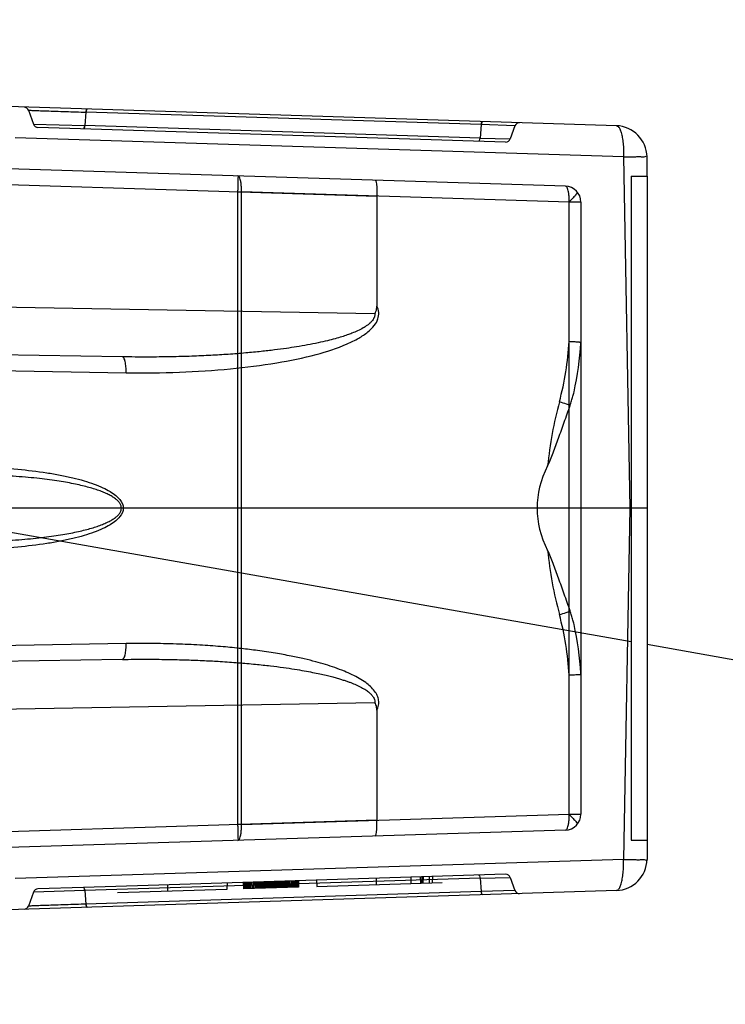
# Model space of a CAD drawing. Header units: millimetres. Extents: x 0 to 770, y -15 to 420.
# Tile 34 of 105: x 152.63 to 155.6, y 256.32 to 260.47. Entities that reach past the tile are written whole.
import ezdxf

# ---------------------------------------------------------------- set-up
doc = ezdxf.new("R2010")
doc.units = ezdxf.units.MM
doc.header["$LTSCALE"] = 32.67
doc.linetypes.add('PHANTOM', pattern=[0.8, 0.45, -0.05, 0.1, -0.05, 0.1, -0.05])
doc.layers.get('0').update_dxf_attribs({"linetype": 'CONTINUOUS'})
doc.layers.add('CRV2', color=7, linetype='CONTINUOUS')
doc.layers.add('DRIV_DIM', color=7, linetype='CONTINUOUS')
doc.styles.get("Standard").update_dxf_attribs({"font": 'txt', "width": 0.8})
doc.dimstyles.new('DIMSTYLE_10', dxfattribs={"dimtxt": 3.8, "dimasz": 1.8, "dimexe": 2, "dimexo": 1.5, "dimgap": 0.95, "dimtad": 1, "dimdec": 0, "dimlfac": 15, "dimdsep": 46, "dimtxsty": 'STANDARD', "dimblk": 'OPEN', "dimblk1": 'OPEN', "dimblk2": 'OPEN', "dimcen": 0.09, "dimadec": 0, "dimazin": 0, "dimtp": 0.001, "dimtm": 0.001, "dimtfac": 1, "dimtdec": 0, "dimtofl": 0, "dimtmove": 0, "dimatfit": 3, "dimldrblk": 'OPEN', "dimfxl": 1, "dimtolj": 1, "dimarcsym": 0})
doc.dimstyles.new('DIMSTYLE_12', dxfattribs={"dimtxt": 3.8, "dimasz": 1.8, "dimexe": 2, "dimexo": 1.5, "dimgap": 1.9, "dimtad": 1, "dimdec": 3, "dimlfac": 15, "dimdsep": 46, "dimtxsty": 'STANDARD', "dimblk": 'OPEN', "dimblk1": 'OPEN', "dimblk2": 'OPEN', "dimcen": 0.09, "dimadec": 0, "dimazin": 0, "dimtp": 0.5, "dimtm": 0.5, "dimtfac": 1, "dimtdec": 3, "dimtofl": 0, "dimtmove": 0, "dimatfit": 3, "dimldrblk": 'OPEN', "dimfxl": 1, "dimtolj": 1, "dimarcsym": 0})

# ---------------------------------------------------------------- blocks, each defined once
blk = doc.blocks.new('_OPEN')
at = {"color": 0, "linetype": 'BYBLOCK'}
for p, q in [((0, 0), (-1, 0.342)), ((-1, -0.342), (0, 0)), ((-1, 0), (0, 0))]:
    blk.add_line(p, q, dxfattribs=at)
blk = doc.blocks.new('*D35')
at = {"layer": 'DRIV_DIM', "color": 2, "linetype": 'CONTINUOUS'}
for p, q in [((214.4433, 260.8477), (214.4433, 276.2115)), ((150.3836, 266.4725), (216.4433, 266.4725)), ((214.4433, 266.4725), (214.4433, 260.8477)), ((214.4433, 255.223), (214.4433, 260.8477)), ((150.3836, 255.223), (216.4433, 255.223))]:
    blk.add_line(p, q, dxfattribs=at)
at = {"layer": 'DRIV_DIM', "color": 2, "linetype": 'CONTINUOUS', "xscale": 1.8, "yscale": 1.8, "zscale": 1.8}
for p, rotation in [((214.4433, 266.4725), 90), ((214.4433, 255.223), 270)]:
    blk.add_blockref('_OPEN', p, dxfattribs=dict(at, rotation=rotation))
blk = doc.blocks.new('*D36')
at = {"layer": 'DRIV_DIM', "color": 2, "linetype": 'CONTINUOUS'}
for p, q in [((227.6001, 260.8477), (227.6001, 251.8977)), ((227.6001, 242.9477), (227.6001, 251.8977)), ((128.2502, 242.9477), (229.6001, 242.9477))]:
    blk.add_line(p, q, dxfattribs=at)
at = {"layer": 'DRIV_DIM', "color": 2, "linetype": 'CONTINUOUS', "xscale": 1.8, "yscale": 1.8, "zscale": 1.8}
for p, rotation in [((227.6001, 260.8477), 90), ((227.6001, 242.9477), 270)]:
    blk.add_blockref('_OPEN', p, dxfattribs=dict(at, rotation=rotation))
blk = doc.blocks.new('*D44')
at = {"layer": 'DRIV_DIM', "color": 2, "linetype": 'CONTINUOUS'}
for p, q in [((23.7049, 260.8477), (10.4151, 260.8477)), ((260.9048, 239.2145), (264.0771, 238.6552))]:
    blk.add_line(p, q, dxfattribs=at)
for points in [[(13.0436, 259.0522), (12.4151, 260.8477), (11.8124, 259.0434)], [(262.3878, 237.1209), (262.1075, 239.0025), (261.1767, 237.3433)]]:
    blk.add_lwpolyline(points, dxfattribs=at)
for start, end in [(180, 265), (265, 350)]:
    blk.add_arc((138.2169, 260.8477), 125.8018, start, end, dxfattribs=at)

msp = doc.modelspace()

# ---------------------------------------------------------------- linework, layer by layer
at = {"color": 9, "linetype": 'CONTINUOUS'}
for p, q in [((155.143256, 260.026545), (152.394629, 260.112924)), ((152.665774, 260.091824), (152.687209, 260.032934)), ((152.907875, 260.083479), (152.90276, 260.026897)), ((154.573719, 260.031127), (152.907875, 260.083479)), ((152.687209, 260.032934), (152.90276, 260.026897)), ((154.676383, 259.957843), (152.705374, 260.019784)), ((154.568604, 259.974546), (152.90276, 260.026897)), ((154.573719, 260.031127), (154.568604, 259.974546)), ((154.715904, 260.026215), (154.573719, 260.031127)), ((154.715904, 260.026215), (154.695805, 259.970993)), ((155.173572, 259.895605), (152.6095, 259.976184)), ((154.568604, 259.974546), (154.695805, 259.970993)), ((154.929009, 259.771612), (150.698358, 259.904565)), ((155.173572, 259.895605), (155.199427, 258.414381)), ((150.698183, 259.837908), (154.133859, 259.729937)), ((153.547063, 259.748378), (153.563154, 259.748378)), ((153.547063, 259.748378), (153.547063, 257.080384)), ((154.944169, 259.704978), (153.563154, 259.748378)), ((153.563154, 257.080384), (153.563154, 259.748378)), ((154.993582, 259.704978), (154.944169, 259.704978)), ((154.944169, 257.123784), (154.944169, 259.704978)), ((154.993582, 259.704978), (154.993582, 257.123784)), ((154.125674, 259.233612), (150.856566, 259.290674)), ((153.061274, 259.052221), (150.856566, 259.090704)), ((152.247599, 259.000048), (153.077365, 258.985565)), ((155.199427, 258.414381), (155.173572, 256.933157)), ((153.077365, 257.843197), (152.247599, 257.828713)), ((153.061274, 257.77654), (150.856566, 257.738057)), ((150.856566, 257.538088), (154.125674, 257.59515)), ((153.563154, 257.080384), (154.944169, 257.123784)), ((154.944169, 257.123784), (154.993582, 257.123784)), ((154.133859, 257.098824), (150.698183, 256.990854)), ((153.563154, 257.080384), (153.547063, 257.080384)), ((154.929009, 257.05715), (150.698358, 256.924197)), ((155.173572, 256.933157), (152.6095, 256.852578)), ((154.676383, 256.870919), (153.16957, 256.823565)), ((154.355987, 256.834188), (154.355057, 256.860821)), ((154.368204, 256.834572), (154.369136, 256.861263)), ((154.568604, 256.854216), (152.90276, 256.801864)), ((154.316582, 256.859612), (154.317486, 256.832978)), ((154.323246, 256.859821), (154.323245, 256.833159)), ((154.328977, 256.833339), (154.329909, 256.86003)), ((154.568604, 256.854216), (154.695805, 256.857769)), ((154.568604, 256.854216), (154.573719, 256.797634)), ((154.695805, 256.857769), (154.715904, 256.802546)), ((155.143256, 256.802216), (152.394629, 256.715837)), ((152.687209, 256.795828), (152.665774, 256.736937)), ((152.90276, 256.801864), (152.687209, 256.795828)), ((152.897375, 256.815011), (152.705374, 256.808977)), ((152.90276, 256.801864), (152.907875, 256.745283)), ((154.573719, 256.797634), (152.907875, 256.745283)), ((154.715904, 256.802546), (154.573719, 256.797634))]:
    msp.add_line(p, q, dxfattribs=at)
at = {"color": 6, "linetype": 'CONTINUOUS'}
for p, q in [((155.272381, 259.814381), (155.272381, 259.895605)), ((154.133859, 259.729937), (154.133859, 259.266193)), ((155.199427, 258.414381), (151.034602, 258.414381)), ((155.272381, 258.414381), (155.199427, 258.414381)), ((154.133859, 257.562568), (154.133859, 257.098824)), ((155.272381, 257.014381), (155.272381, 256.933157)), ((153.251564, 256.826142), (153.252045, 256.799495)), ((153.251564, 256.826142), (153.252044, 256.799495)), ((153.502799, 256.834037), (153.501213, 256.807325)), ((153.502799, 256.834037), (153.501214, 256.807325)), ((153.570419, 256.836162), (153.571349, 256.809529)), ((153.570713, 256.836172), (153.571642, 256.809539)), ((153.571636, 256.836201), (153.572561, 256.809567)), ((153.573162, 256.836249), (153.57408, 256.809615)), ((153.573323, 256.836254), (153.574236, 256.80962)), ((153.575307, 256.836316), (153.576214, 256.809682)), ((153.575838, 256.836333), (153.576734, 256.809699)), ((153.578087, 256.836403), (153.578982, 256.809769)), ((153.579064, 256.836434), (153.579939, 256.809799)), ((153.579512, 256.836448), (153.580442, 256.809815)), ((153.581335, 256.836506), (153.582214, 256.809871)), ((153.582232, 256.836534), (153.583082, 256.809898)), ((153.585234, 256.836628), (153.585866, 256.809986)), ((153.585991, 256.836652), (153.586806, 256.810015)), ((153.590419, 256.836791), (153.591192, 256.810153)), ((153.59543, 256.836948), (153.596151, 256.810309)), ((153.601143, 256.837128), (153.601804, 256.810486)), ((153.60736, 256.837323), (153.607961, 256.81068)), ((153.61408, 256.837535), (153.614611, 256.810889)), ((153.61509, 256.837566), (153.61602, 256.810933)), ((153.621272, 256.837761), (153.621731, 256.811113)), ((153.62504, 256.837879), (153.624107, 256.811187)), ((153.625164, 256.837883), (153.624233, 256.811191)), ((153.625671, 256.837899), (153.624752, 256.811208)), ((153.625834, 256.837904), (153.62491, 256.811213)), ((153.626636, 256.837929), (153.6259, 256.811244)), ((153.628451, 256.837986), (153.627565, 256.811296)), ((153.628823, 256.837998), (153.629206, 256.811348)), ((153.63277, 256.838122), (153.631959, 256.811434)), ((153.63671, 256.838246), (153.637017, 256.811593)), ((153.637781, 256.838279), (153.637089, 256.811595)), ((153.638617, 256.838306), (153.638136, 256.811628)), ((153.64416, 256.83848), (153.643606, 256.8118)), ((153.644814, 256.8385), (153.645059, 256.811846)), ((153.647738, 256.838592), (153.647251, 256.811915)), ((153.65141, 256.838708), (153.651008, 256.812033)), ((153.653061, 256.83876), (153.65324, 256.812103)), ((153.656746, 256.838875), (153.656241, 256.812197)), ((153.659858, 256.838973), (153.660788, 256.81234)), ((153.661424, 256.839022), (153.661181, 256.812352)), ((153.661439, 256.839023), (153.661517, 256.812363)), ((153.66158, 256.812365), (153.662512, 256.839057)), ((153.665383, 256.839147), (153.666313, 256.812514)), ((153.665963, 256.839165), (153.666336, 256.812514)), ((153.667092, 256.839201), (153.667486, 256.812551)), ((153.669728, 256.839283), (153.669728, 256.812621)), ((153.670783, 256.839317), (153.67158, 256.812679)), ((153.671864, 256.839351), (153.671754, 256.812685)), ((153.672058, 256.839357), (153.672078, 256.812695)), ((153.677663, 256.839533), (153.673044, 256.812725)), ((153.677438, 256.839526), (153.678128, 256.812885)), ((153.679762, 256.839599), (153.680136, 256.812948)), ((153.680783, 256.839631), (153.680754, 256.812968)), ((153.682673, 256.83969), (153.682674, 256.813028)), ((153.682904, 256.839697), (153.682904, 256.813035)), ((153.685605, 256.839782), (153.686171, 256.813138)), ((153.687791, 256.839851), (153.687411, 256.813177)), ((153.691822, 256.839978), (153.691761, 256.813313)), ((153.692837, 256.84001), (153.691904, 256.813318)), ((153.692558, 256.840001), (153.69291, 256.81335)), ((153.69329, 256.840024), (153.693231, 256.81336)), ((153.693937, 256.840044), (153.694049, 256.813385)), ((153.694941, 256.840076), (153.695373, 256.813427)), ((153.696278, 256.840118), (153.696307, 256.813456)), ((153.697861, 256.840168), (153.697465, 256.813493)), ((153.698354, 256.813521), (153.69809, 256.840175)), ((153.701652, 256.813624), (153.702586, 256.840316)), ((153.701765, 256.813628), (153.702696, 256.840319)), ((153.702066, 256.813637), (153.702994, 256.840329)), ((153.702489, 256.813651), (153.703317, 256.840339)), ((153.702838, 256.840324), (153.709, 256.813855)), ((153.703242, 256.813674), (153.704141, 256.840365)), ((153.703859, 256.840356), (153.703737, 256.81369)), ((153.704371, 256.840372), (153.704606, 256.813717)), ((153.705124, 256.840396), (153.705416, 256.813743)), ((153.708469, 256.813839), (153.70919, 256.840524)), ((153.708972, 256.813854), (153.708734, 256.840509)), ((153.712222, 256.840619), (153.712034, 256.813951)), ((153.714437, 256.840688), (153.714802, 256.814038)), ((153.714875, 256.840702), (153.714901, 256.814041)), ((153.715862, 256.840733), (153.716012, 256.814076)), ((153.717559, 256.840787), (153.716627, 256.814095)), ((153.717375, 256.814118), (153.717756, 256.840793)), ((153.719626, 256.814189), (153.719451, 256.840846)), ((153.72046, 256.840878), (153.720207, 256.814207)), ((153.721943, 256.840924), (153.722447, 256.814278)), ((153.726873, 256.841079), (153.726889, 256.814417)), ((153.728538, 256.841132), (153.728222, 256.814459)), ((153.728624, 256.814472), (153.728614, 256.841134)), ((153.728656, 256.841135), (153.729295, 256.814493)), ((153.728782, 256.841139), (153.728782, 256.814477)), ((153.734509, 256.814657), (153.729975, 256.841177)), ((153.734241, 256.841311), (153.734996, 256.814672)), ((153.736402, 256.841379), (153.736021, 256.814704)), ((153.737244, 256.841405), (153.738518, 256.814783)), ((153.737481, 256.841413), (153.737385, 256.814747)), ((153.738585, 256.841447), (153.739422, 256.814811)), ((153.7399, 256.814826), (153.739426, 256.841474)), ((153.739819, 256.841486), (153.74073, 256.814852)), ((153.741304, 256.841533), (153.742224, 256.814899)), ((153.742483, 256.84157), (153.743377, 256.814936)), ((153.743028, 256.841587), (153.74395, 256.814954)), ((153.744003, 256.841618), (153.743557, 256.814941)), ((153.744327, 256.841628), (153.745253, 256.814995)), ((153.744774, 256.841642), (153.745699, 256.815009)), ((153.74512, 256.841652), (153.746049, 256.815019)), ((153.745414, 256.841662), (153.746345, 256.815029)), ((153.746244, 256.841688), (153.747174, 256.815055)), ((153.74793, 256.815079), (153.747065, 256.841714)), ((153.747975, 256.841742), (153.747774, 256.815074)), ((153.751162, 256.81518), (153.750232, 256.841813)), ((153.751331, 256.815186), (153.7504, 256.841819)), ((153.751289, 256.841847), (153.750781, 256.815168)), ((153.756133, 256.841999), (153.755816, 256.815327)), ((153.758214, 256.842064), (153.757646, 256.815384)), ((153.763902, 256.842243), (153.763466, 256.815567)), ((153.764731, 256.842269), (153.764106, 256.815587)), ((153.7708, 256.84246), (153.770123, 256.815776)), ((153.771095, 256.842469), (153.77054, 256.815789)), ((153.776386, 256.842635), (153.775662, 256.81595)), ((153.77753, 256.842671), (153.77687, 256.815988)), ((153.781491, 256.842796), (153.780722, 256.816109)), ((153.783078, 256.842846), (153.78233, 256.81616)), ((153.785982, 256.842937), (153.785175, 256.816249)), ((153.787678, 256.84299), (153.786863, 256.816302)), ((153.78914, 256.843036), (153.788906, 256.816366)), ((153.790012, 256.843063), (153.789173, 256.816375)), ((153.791343, 256.843105), (153.79047, 256.816416)), ((153.793406, 256.84317), (153.792538, 256.816481)), ((153.793745, 256.843181), (153.792845, 256.81649)), ((153.796229, 256.843259), (153.79534, 256.816569)), ((153.797905, 256.843312), (153.797026, 256.816622)), ((153.79852, 256.843331), (153.797589, 256.816639)), ((153.798871, 256.843342), (153.79794, 256.81665)), ((153.798897, 256.843343), (153.79806, 256.816654)), ((153.799124, 256.84335), (153.798218, 256.816659)), ((153.800876, 256.843405), (153.799956, 256.816714)), ((153.801325, 256.843419), (153.800407, 256.816728)), ((153.802433, 256.843454), (153.801506, 256.816762)), ((153.80282, 256.843466), (153.801893, 256.816775)), ((153.803633, 256.843492), (153.802702, 256.8168)), ((153.804002, 256.843503), (153.80307, 256.816812)), ((153.879894, 256.845888), (153.881474, 256.819275)), ((153.879894, 256.845888), (153.881475, 256.819275)), ((153.881475, 256.819275), (154.408937, 256.835852)), ((154.131129, 256.853784), (154.130646, 256.827106)), ((154.131129, 256.853784), (154.130647, 256.827106)), ((154.276357, 256.858347), (154.277287, 256.831714)), ((154.316582, 256.859612), (154.317214, 256.832969)), ((153.501214, 256.807325), (153.040812, 256.792857)), ((153.80307, 256.816812), (153.571349, 256.809529))]:
    msp.add_line(p, q, dxfattribs=at)
at = {"color": 7, "linetype": 'CONTINUOUS'}
for p, q in [((155.205715, 259.814381), (155.272381, 259.814381)), ((155.205715, 259.814381), (155.205715, 257.014381)), ((155.272381, 259.814381), (155.272381, 257.014381)), ((155.205715, 257.014381), (155.272381, 257.014381))]:
    msp.add_line(p, q, dxfattribs=at)
at = {"color": 7, "linetype": 'CONTINUOUS', "true_color": 0x2a4972}
msp.add_line((153.16957, 256.823565), (152.897375, 256.815011), dxfattribs=at)
at = {"color": 9, "linetype": 'CONTINUOUS'}
for centre, radius, start, end in [((152.64698, 260.084984), 0.02, 20, 88.2), ((152.706002, 260.039774), 0.02, 200, 268.2), ((154.734698, 260.019375), 0.02, 88.2, 160), ((155.139068, 259.893278), 0.133333, 1, 88.2), ((154.677011, 259.977833), 0.02, 268.2, 340), ((154.926915, 259.704978), 0.066667, 0, 88.2), ((153.676449, 259.191321), 1.26996, 345.016062, 356.68475), ((153.662459, 259.190795), 1.333333, 347.600545, 356.614197), ((154.926915, 259.115987), 0.066667, 356.614197, 358.328812), ((156.580217, 258.413881), 1.736086, 165.008082, 174.098314), ((156.580217, 258.414881), 1.736086, 185.901686, 194.991918), ((153.676449, 257.637441), 1.26996, 3.31525, 14.983938), ((153.662459, 257.637967), 1.333333, 3.385803, 12.399455), ((154.926915, 257.712775), 0.066667, 1.671188, 3.385803), ((154.926915, 257.123784), 0.066667, 271.8, 360), ((155.139068, 256.935484), 0.133333, 271.8, 359), ((154.677011, 256.850929), 0.02, 20, 91.8), ((152.706002, 256.788987), 0.02, 91.8, 160), ((154.734698, 256.809387), 0.02, 200, 271.8), ((152.64698, 256.743778), 0.02, 271.8, 340)]:
    msp.add_arc(centre, radius, start, end, dxfattribs=at)
at = {"color": 6, "linetype": 'CONTINUOUS'}
for centre, start, end in [((154.926915, 259.115987), 358.328812, 360), ((154.926915, 257.712775), 0, 1.671188)]:
    msp.add_arc(centre, 0.066667, start, end, dxfattribs=at)
msp.add_ellipse((159.784854, 258.414381), major_axis=(4.976068, 0), ratio=0.26794919, start_param=3.0076829, end_param=3.2755024, dxfattribs=at)
at = {"color": 9, "linetype": 'CONTINUOUS'}
for points, knots in [([(152.665774, 260.091824), (152.672217, 260.091712), (152.686579, 260.091314), (152.711685, 260.090317), (152.743351, 260.089109), (152.78133, 260.087953), (152.823043, 260.086587), (152.86563, 260.085021), (152.893996, 260.083958), (152.907875, 260.083479)], [0, 0, 0, 0, 0.07979193, 0.17792893, 0.31115661, 0.47223816, 0.64847326, 0.82801993, 1, 1, 1, 1]), ([(152.913171, 260.096628), (152.911596, 260.096676), (152.908914, 260.090824), (152.908277, 260.086731), (152.907875, 260.083479)], [0, 0, 0, 0, 0.32467755, 1, 1, 1, 1]), ([(152.907875, 260.083479), (152.908096, 260.085269), (152.908806, 260.089161), (152.909892, 260.0936), (152.912157, 260.096659), (152.913171, 260.096628)], [0, 0, 0, 0, 0.36903715, 0.79261463, 1, 1, 1, 1]), ([(152.897464, 260.013748), (152.899038, 260.013698), (152.901721, 260.019554), (152.902357, 260.023645), (152.90276, 260.026897)], [0, 0, 0, 0, 0.32468515, 1, 1, 1, 1]), ([(152.90276, 260.026897), (152.902544, 260.025157), (152.901843, 260.021279), (152.900776, 260.016849), (152.898492, 260.013715), (152.897464, 260.013748)], [0, 0, 0, 0, 0.35880161, 0.78956845, 1, 1, 1, 1]), ([(154.579015, 260.044277), (154.57744, 260.044327), (154.574758, 260.038471), (154.574121, 260.03438), (154.573719, 260.031127)], [0, 0, 0, 0, 0.32468414, 1, 1, 1, 1]), ([(154.573719, 260.031127), (154.573936, 260.032884), (154.57464, 260.036766), (154.575713, 260.041199), (154.577992, 260.044309), (154.579015, 260.044277)], [0, 0, 0, 0, 0.36204517, 0.7905372, 1, 1, 1, 1]), ([(155.143256, 260.026545), (155.145989, 260.026459), (155.152355, 260.022735), (155.158649, 260.012045), (155.164363, 259.996382), (155.168851, 259.975864), (155.172066, 259.951448), (155.173754, 259.92424), (155.173813, 259.905307), (155.173572, 259.895605)], [0, 0, 0, 0, 0.05867451, 0.14410951, 0.26358389, 0.41533845, 0.59389546, 0.79171236, 1, 1, 1, 1]), ([(154.563308, 259.961396), (154.564883, 259.961347), (154.567565, 259.967203), (154.568202, 259.971294), (154.568604, 259.974546)], [0, 0, 0, 0, 0.32468393, 1, 1, 1, 1]), ([(155.173572, 259.895605), (155.182588, 259.89573), (155.199763, 259.896046), (155.223069, 259.895847), (155.24405, 259.897055), (155.256756, 259.894093), (155.272309, 259.899774), (155.272381, 259.895605)], [0, 0, 0, 0, 0.27372544, 0.51792157, 0.72102015, 0.8734042, 1, 1, 1, 1]), ([(153.547994, 259.815012), (153.550942, 259.814919), (153.547076, 259.80481), (153.548621, 259.797211), (153.547953, 259.786741), (153.547874, 259.776528), (153.547584, 259.766395), (153.547332, 259.757071), (153.547151, 259.751152), (153.547063, 259.748378)], [0, 0, 0, 0, 0.13275041, 0.26678989, 0.42064132, 0.57976653, 0.73353764, 0.87508343, 1, 1, 1, 1]), ([(153.563154, 259.748378), (153.563322, 259.754095), (153.563275, 259.765198), (153.562156, 259.780798), (153.559898, 259.794625), (153.556818, 259.805815), (153.552099, 259.814883), (153.547994, 259.815012)], [0, 0, 0, 0, 0.24315168, 0.47057745, 0.66836522, 0.82539402, 1, 1, 1, 1]), ([(154.944169, 259.704978), (154.944337, 259.710693), (154.94429, 259.721794), (154.943172, 259.737393), (154.940914, 259.75122), (154.937834, 259.762413), (154.933115, 259.771483), (154.929009, 259.771612)], [0, 0, 0, 0, 0.24306919, 0.47048636, 0.66830401, 0.825369, 1, 1, 1, 1]), ([(154.125674, 259.233612), (154.125858, 259.229087), (154.123753, 259.218971), (154.116426, 259.206334), (154.105926, 259.194927), (154.092782, 259.184206), (154.074802, 259.172798), (154.053062, 259.161778), (154.030585, 259.152297), (154.008211, 259.144045), (153.984622, 259.136291), (153.956693, 259.128137), (153.923643, 259.119607), (153.884595, 259.110758), (153.841297, 259.102216), (153.796536, 259.09452), (153.750528, 259.087553), (153.70078, 259.08094), (153.643775, 259.07441), (153.578632, 259.068141), (153.507798, 259.062624), (153.432079, 259.05804), (153.351483, 259.054482), (153.262885, 259.052045), (153.165142, 259.051049), (153.096911, 259.051599), (153.061274, 259.052221)], [0, 0, 0, 0, 0.01223595, 0.02711615, 0.03900307, 0.05396835, 0.07282454, 0.09643948, 0.1197518, 0.13871296, 0.16087096, 0.18684127, 0.21732337, 0.25309886, 0.29502592, 0.33657117, 0.37582484, 0.42076906, 0.47218513, 0.53087318, 0.59761524, 0.66417482, 0.7358607, 0.81561904, 0.90368008, 1, 1, 1, 1]), ([(153.077364, 258.985491), (153.152317, 258.984185), (153.299088, 258.985516), (153.510952, 258.998897), (153.703489, 259.023236), (153.868125, 259.057033), (153.983774, 259.093957), (154.055635, 259.1288), (154.094867, 259.154436), (154.123063, 259.181498), (154.139618, 259.210026), (154.143482, 259.239584), (154.137966, 259.257748), (154.133871, 259.266199)], [0, 0, 0, 0, 0.19207003, 0.37585097, 0.54364135, 0.68885473, 0.80609581, 0.85340815, 0.89310574, 0.92570658, 0.95275243, 0.97593796, 1, 1, 1, 1]), ([(153.077365, 258.985565), (153.077498, 258.993705), (153.07713, 259.009436), (153.073866, 259.03053), (153.070092, 259.045091), (153.063897, 259.052175), (153.061274, 259.052221)], [0, 0, 0, 0, 0.34381872, 0.66538701, 0.88920068, 1, 1, 1, 1]), ([(154.903228, 258.862975), (154.91276, 258.860237), (154.927882, 258.855392), (154.943184, 258.850437), (154.948436, 258.847488)], [0, 0, 0, 0, 0.62215781, 1, 1, 1, 1]), ([(152.353276, 258.586511), (152.398302, 258.58769), (152.487403, 258.587425), (152.617606, 258.579866), (152.721456, 258.567762), (152.798692, 258.554495), (152.850989, 258.543262), (152.898558, 258.530589), (152.940929, 258.516707), (152.97769, 258.501748), (153.008467, 258.485938), (153.032976, 258.469142), (153.055276, 258.448015), (153.071324, 258.414381), (153.055276, 258.380747), (153.032976, 258.35962), (153.008467, 258.342824), (152.97769, 258.327014), (152.940929, 258.312054), (152.898558, 258.298173), (152.850989, 258.2855), (152.798692, 258.274267), (152.721456, 258.261), (152.617606, 258.248896), (152.487403, 258.241337), (152.398302, 258.241072), (152.353276, 258.242251)], [0, 0, 0, 0, 0.0885534, 0.17506309, 0.25629739, 0.29394699, 0.3291015, 0.36142355, 0.39068585, 0.41670836, 0.43936252, 0.45863474, 0.47477517, 0.5, 0.52522483, 0.54136526, 0.56063748, 0.58329164, 0.60931415, 0.63857645, 0.6708985, 0.70605301, 0.74370261, 0.82493691, 0.9114466, 1, 1, 1, 1]), ([(152.345521, 258.275575), (152.36903, 258.274959), (152.414392, 258.274308), (152.480005, 258.274849), (152.540811, 258.276658), (152.597033, 258.279517), (152.648924, 258.283251), (152.696749, 258.287712), (152.74075, 258.29275), (152.781139, 258.298271), (152.818116, 258.304226), (152.851923, 258.31058), (152.882842, 258.317281), (152.911134, 258.324285), (152.936977, 258.331566), (152.960453, 258.339271), (152.98168, 258.34732), (153.000583, 258.355722), (153.017369, 258.364697), (153.031856, 258.374216), (153.043916, 258.384507), (153.052828, 258.395737), (153.05775, 258.408072), (153.057551, 258.420851), (153.052582, 258.432842), (153.043903, 258.444033), (153.032111, 258.454406), (153.01775, 258.463885), (153.001258, 258.472679), (152.982631, 258.481067), (152.961791, 258.489042), (152.938747, 258.496662), (152.913348, 258.503876), (152.885412, 258.510885), (152.854708, 258.517622), (152.821002, 258.524039), (152.784042, 258.530062), (152.743597, 258.535654), (152.69945, 258.54077), (152.651371, 258.545312), (152.599121, 258.549121), (152.542458, 258.552042), (152.481151, 258.553895), (152.414983, 258.55446), (152.369233, 258.553808), (152.345521, 258.553187)], [0, 0, 0, 0, 0.04705689, 0.09076647, 0.13128312, 0.16877084, 0.20340004, 0.2353741, 0.26487596, 0.29201171, 0.31693517, 0.33980987, 0.36083467, 0.38022846, 0.39812297, 0.41454594, 0.4296513, 0.44352986, 0.45591014, 0.46769791, 0.47815471, 0.48751034, 0.49613334, 0.50417741, 0.51241348, 0.52165939, 0.53229538, 0.54369838, 0.55601837, 0.56965799, 0.58454906, 0.60064733, 0.61820844, 0.63736898, 0.65827104, 0.68109635, 0.706016, 0.73319475, 0.76278625, 0.79493571, 0.82982006, 0.86760576, 0.90845751, 0.95253719, 1, 1, 1, 1]), ([(154.903223, 257.965786), (154.912756, 257.968523), (154.927879, 257.973369), (154.943184, 257.978324), (154.948436, 257.981274)], [0, 0, 0, 0, 0.62215407, 1, 1, 1, 1]), ([(153.061274, 257.77654), (153.063897, 257.776586), (153.070092, 257.78367), (153.073866, 257.798231), (153.07713, 257.819324), (153.077498, 257.835056), (153.077365, 257.843197)], [0, 0, 0, 0, 0.11079491, 0.33459702, 0.65615161, 1, 1, 1, 1]), ([(154.133859, 257.562568), (154.137093, 257.569389), (154.141924, 257.583284), (154.142121, 257.604745), (154.13597, 257.625099), (154.124023, 257.644681), (154.107099, 257.662886), (154.085155, 257.680638), (154.059318, 257.697158), (154.029155, 257.712979), (153.994812, 257.728188), (153.957175, 257.742347), (153.916852, 257.755424), (153.874067, 257.767565), (153.825704, 257.779545), (153.769254, 257.7916), (153.703569, 257.803482), (153.633758, 257.813914), (153.560085, 257.822926), (153.482784, 257.830512), (153.395951, 257.83692), (153.29895, 257.841654), (153.191606, 257.84419), (153.116577, 257.8438), (153.077365, 257.843197)], [0, 0, 0, 0, 0.01933244, 0.0370693, 0.05402336, 0.07312163, 0.09530715, 0.11735439, 0.14525367, 0.17369358, 0.20450894, 0.24138219, 0.27662265, 0.31303881, 0.35525373, 0.40419398, 0.46083578, 0.52616813, 0.58493021, 0.65089178, 0.72506096, 0.80788191, 0.89957038, 1, 1, 1, 1]), ([(153.061274, 257.77654), (153.094208, 257.777115), (153.157352, 257.77767), (153.247955, 257.776937), (153.330385, 257.774954), (153.404817, 257.77203), (153.477273, 257.768121), (153.549027, 257.763097), (153.619535, 257.756847), (153.682765, 257.75002), (153.737673, 257.743025), (153.785195, 257.736041), (153.826242, 257.729197), (153.861674, 257.722582), (153.892286, 257.716246), (153.9188, 257.710214), (153.941864, 257.704484), (153.962051, 257.699036), (153.979868, 257.693835), (153.995758, 257.688832), (154.010102, 257.683969), (154.023229, 257.67918), (154.039356, 257.672839), (154.057976, 257.664636), (154.077861, 257.654135), (154.09418, 257.643506), (154.106619, 257.63316), (154.116868, 257.621847), (154.123826, 257.609357), (154.125957, 257.599446), (154.125674, 257.59515)], [0, 0, 0, 0, 0.08901199, 0.17063385, 0.24483951, 0.31182278, 0.37192383, 0.44091927, 0.50619193, 0.56319591, 0.61277126, 0.65576279, 0.69298892, 0.72521941, 0.753162, 0.77746175, 0.79869576, 0.81737781, 0.83396272, 0.84885061, 0.86239153, 0.87488963, 0.88660631, 0.90921775, 0.92983561, 0.94731191, 0.96175098, 0.97344804, 0.988367, 1, 1, 1, 1]), ([(154.929009, 257.05715), (154.933115, 257.057279), (154.937834, 257.066349), (154.940914, 257.077541), (154.943172, 257.091369), (154.94429, 257.106968), (154.944337, 257.118068), (154.944169, 257.123784)], [0, 0, 0, 0, 0.17463004, 0.33169477, 0.52951259, 0.75693026, 1, 1, 1, 1]), ([(153.547063, 257.080384), (153.547151, 257.07761), (153.547332, 257.07169), (153.547584, 257.062367), (153.547874, 257.052233), (153.547953, 257.04202), (153.548621, 257.031551), (153.547076, 257.023952), (153.550942, 257.013843), (153.547994, 257.01375)], [0, 0, 0, 0, 0.12491871, 0.26646483, 0.42023498, 0.57935877, 0.73320913, 0.8672484, 1, 1, 1, 1]), ([(153.547994, 257.01375), (153.552099, 257.013879), (153.556818, 257.022946), (153.559898, 257.034137), (153.562156, 257.047963), (153.563275, 257.063563), (153.563322, 257.074666), (153.563154, 257.080384)], [0, 0, 0, 0, 0.17460598, 0.33163478, 0.52942255, 0.75684832, 1, 1, 1, 1]), ([(155.143256, 256.802216), (155.145989, 256.802302), (155.152355, 256.806026), (155.158649, 256.816716), (155.164363, 256.83238), (155.168851, 256.852897), (155.172066, 256.877313), (155.173754, 256.904521), (155.173813, 256.923455), (155.173572, 256.933157)], [0, 0, 0, 0, 0.05867451, 0.14410951, 0.26358389, 0.41533845, 0.59389546, 0.79171236, 1, 1, 1, 1]), ([(155.173572, 256.933157), (155.182588, 256.933032), (155.199765, 256.932715), (155.223063, 256.932915), (155.244066, 256.931706), (155.256717, 256.934669), (155.272379, 256.928987), (155.272381, 256.933157)], [0, 0, 0, 0, 0.27372538, 0.51792146, 0.72102, 0.87340402, 1, 1, 1, 1]), ([(154.563308, 256.867365), (154.564883, 256.867415), (154.567565, 256.861559), (154.568202, 256.857468), (154.568604, 256.854216)], [0, 0, 0, 0, 0.32468393, 1, 1, 1, 1]), ([(152.897464, 256.815014), (152.899038, 256.815063), (152.901721, 256.809207), (152.902357, 256.805116), (152.90276, 256.801864)], [0, 0, 0, 0, 0.32468511, 1, 1, 1, 1]), ([(152.90276, 256.801864), (152.902545, 256.803604), (152.901843, 256.807481), (152.900776, 256.811911), (152.898492, 256.815046), (152.897464, 256.815014)], [0, 0, 0, 0, 0.3586769, 0.78953119, 1, 1, 1, 1]), ([(154.579015, 256.784484), (154.57744, 256.784435), (154.574758, 256.790291), (154.574121, 256.794382), (154.573719, 256.797634)], [0, 0, 0, 0, 0.32468414, 1, 1, 1, 1]), ([(154.573719, 256.797634), (154.573936, 256.795878), (154.57464, 256.791995), (154.575713, 256.787563), (154.577992, 256.784452), (154.579015, 256.784484)], [0, 0, 0, 0, 0.36205047, 0.79053878, 1, 1, 1, 1]), ([(152.907875, 256.745283), (152.893981, 256.744804), (152.865591, 256.743739), (152.822976, 256.742171), (152.781252, 256.740804), (152.743278, 256.73965), (152.711628, 256.738445), (152.686548, 256.737449), (152.672206, 256.73705), (152.665774, 256.736937)], [0, 0, 0, 0, 0.17216573, 0.35183136, 0.52810752, 0.68916103, 0.82231448, 0.92034771, 1, 1, 1, 1]), ([(152.907875, 256.745283), (152.908096, 256.743493), (152.908806, 256.7396), (152.909892, 256.735161), (152.912157, 256.732103), (152.913171, 256.732133)], [0, 0, 0, 0, 0.36904804, 0.79261786, 1, 1, 1, 1]), ([(152.913171, 256.732133), (152.911596, 256.732086), (152.908914, 256.737938), (152.908277, 256.742031), (152.907875, 256.745283)], [0, 0, 0, 0, 0.32467756, 1, 1, 1, 1])]:
    msp.add_open_spline(points, degree=3, knots=knots, dxfattribs=at)
at = {"color": 6, "linetype": 'CONTINUOUS'}
for points, knots in [([(154.126605, 259.796828), (154.129947, 259.796723), (154.13099, 259.786436), (154.132924, 259.776637), (154.133735, 259.762602), (154.134267, 259.747027), (154.133859, 259.735795), (154.133859, 259.729937)], [0, 0, 0, 0, 0.14739715, 0.30476997, 0.507089, 0.74178818, 1, 1, 1, 1]), ([(154.980274, 259.744943), (154.977114, 259.740923), (154.969935, 259.732336), (154.957881, 259.719015), (154.948949, 259.709778), (154.944169, 259.704978)], [0, 0, 0, 0, 0.28470563, 0.6228951, 1, 1, 1, 1]), ([(154.125674, 259.233612), (154.127434, 259.23658), (154.130427, 259.243217), (154.133252, 259.254225), (154.133831, 259.262109), (154.133859, 259.266193)], [0, 0, 0, 0, 0.30501266, 0.63894369, 1, 1, 1, 1]), ([(154.944283, 259.117879), (154.950702, 259.117482), (154.960044, 259.116891), (154.971873, 259.116051), (154.979397, 259.115534), (154.985222, 259.114952), (154.989919, 259.11478), (154.991816, 259.114116), (154.993597, 259.114317), (154.993582, 259.114042)], [0, 0, 0, 0, 0.39001349, 0.56708387, 0.72081885, 0.84371908, 0.93186589, 0.98325056, 1, 1, 1, 1]), ([(154.948436, 258.847488), (154.950661, 258.853965), (154.954827, 258.866747), (154.96027, 258.885756), (154.963333, 258.898312), (154.964692, 258.904493)], [0, 0, 0, 0, 0.34646665, 0.67987151, 1, 1, 1, 1]), ([(154.853335, 258.592394), (154.862413, 258.610448), (154.87753, 258.649896), (154.900065, 258.711554), (154.924047, 258.777931), (154.940287, 258.823772), (154.948436, 258.847488)], [0, 0, 0, 0, 0.22262975, 0.46419734, 0.72373453, 1, 1, 1, 1]), ([(154.948436, 257.981274), (154.940288, 258.004989), (154.924047, 258.05083), (154.900065, 258.117209), (154.877529, 258.178869), (154.862411, 258.218316), (154.853335, 258.236368)], [0, 0, 0, 0, 0.27625532, 0.53580142, 0.7774038, 1, 1, 1, 1]), ([(154.964692, 257.924268), (154.963333, 257.930449), (154.96027, 257.943005), (154.954827, 257.962014), (154.950661, 257.974796), (154.948436, 257.981274)], [0, 0, 0, 0, 0.32012796, 0.65353282, 1, 1, 1, 1]), ([(154.944169, 257.710876), (154.949253, 257.711194), (154.958523, 257.711955), (154.972646, 257.712172), (154.981664, 257.714945), (154.99362, 257.711536), (154.993582, 257.71472)], [0, 0, 0, 0, 0.30823145, 0.57494396, 0.80732404, 1, 1, 1, 1]), ([(154.133859, 257.562568), (154.133831, 257.566653), (154.133253, 257.574536), (154.130428, 257.585544), (154.127434, 257.592181), (154.125674, 257.59515)], [0, 0, 0, 0, 0.3610374, 0.69493727, 1, 1, 1, 1]), ([(154.944169, 257.123784), (154.948955, 257.118978), (154.957893, 257.109734), (154.969947, 257.096411), (154.977122, 257.087829), (154.980278, 257.083813)], [0, 0, 0, 0, 0.37754681, 0.71566607, 1, 1, 1, 1]), ([(154.126605, 257.031934), (154.129948, 257.032039), (154.13099, 257.042325), (154.132924, 257.052125), (154.133734, 257.06616), (154.134264, 257.081567), (154.133866, 257.092629), (154.133866, 257.098319)], [0, 0, 0, 0, 0.14850203, 0.30705142, 0.51088378, 0.74733882, 1, 1, 1, 1])]:
    msp.add_open_spline(points, degree=3, knots=knots, dxfattribs=at)
at = {"layer": 'CRV2', "color": 4, "linetype": 'PHANTOM'}
for p, q in [((150.030248, 258.764705), (155.205715, 257.85213)), ((155.272381, 257.840375), (259.427627, 239.474995))]:
    msp.add_line(p, q, dxfattribs=at)
for radius, start in [(123.080582, 10), (115.080582, 10), (35.146512, 185.1707561)]:
    msp.add_arc((138.216915, 260.847714), radius, start, 350, dxfattribs=at)

# ---------------------------------------------------------------- dimensions: what is measured, and where the dimension line sits
at = {"layer": 'DRIV_DIM', "color": 2, "linetype": 'CONTINUOUS'}
for base, p1, p2, angle, picture, middle in [((214.443261, 266.472451), (148.883582, 255.222978), (148.883582, 266.472451), 90, '*D35', (214.443261, 267.091477)), ((227.6001338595, 242.9477141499), (138.2169148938, 260.8477141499), (126.7502482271, 242.9477141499), 270, '*D36', (227.6001338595, 247.3377141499))]:
    dim = msp.add_linear_dim(base=base, p1=p1, p2=p2, angle=angle, dimstyle='DIMSTYLE_10', dxfattribs=at)
    dim.commit()
    dim.dimension.update_dxf_attribs({"geometry": picture, "text_midpoint": middle, "dimtype": 160})
dim = msp.add_angular_dim_2l(base=(127.252567, 135.524642), line1=((26.462897, 260.847714), (25.20488, 260.847714)), line2=((258.188721, 239.693448), (259.427627, 239.474995)), dimstyle='DIMSTYLE_12', override={"dimtad": 2}, dxfattribs=at)
dim.commit()
dim.dimension.update_dxf_attribs({"geometry": '*D44', "text_midpoint": (121.715861, 136.132821), "dimtype": 162})

doc.saveas('drawing.dxf')
